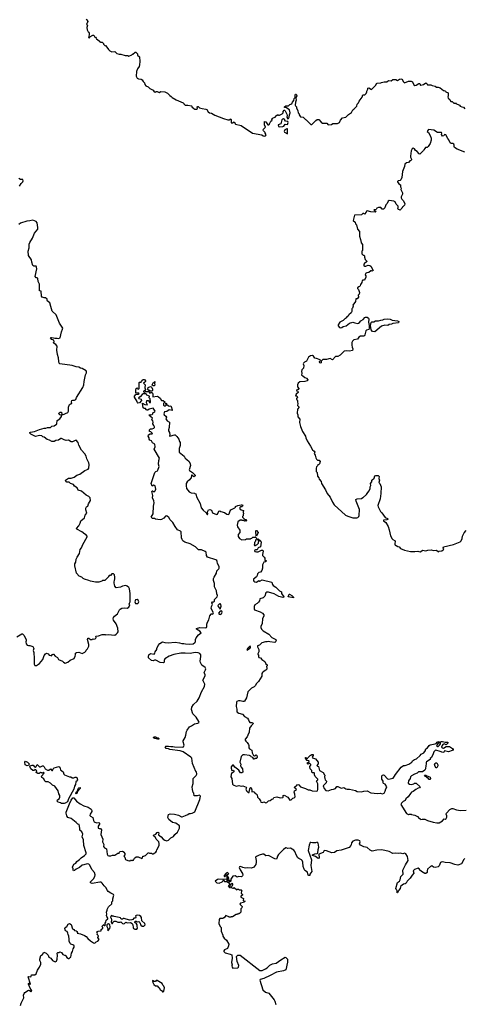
# Model space of a CAD drawing. Extents: x 2494159 to 2685562, y 773219 to 915170.
# Tile 139 of 201: x 2597548 to 2605632, y 853276 to 871199. Entities that reach past the tile are written whole.
import ezdxf

# ---------------------------------------------------------------- set-up
doc = ezdxf.new("R2010")
doc.units = 0

msp = doc.modelspace()

# ---------------------------------------------------------------- linework, layer by layer
at = {"layer": '0CON10XD'}
for points in [[(2598755, 871210), (2598768, 871198), (2598788, 871165), (2598768, 871122), (2598760, 871115), (2598778, 871098), (2598770, 871055), (2598773, 871015), (2598792, 870975), (2598805, 870970), (2598812, 870952), (2598812, 870925), (2598798, 870875), (2598815, 870868), (2598822, 870888), (2598875, 870920), (2598895, 870920), (2598912, 870882), (2598925, 870880), (2598940, 870865), (2598942, 870852), (2598990, 870815), (2598995, 870800), (2599005, 870800), (2599015, 870790), (2599045, 870790), (2599070, 870765), (2599070, 870755), (2599095, 870730), (2599108, 870728), (2599135, 870700), (2599162, 870655), (2599184, 870634), (2599225, 870612), (2599275, 870620), (2599286, 870616), (2599316, 870586), (2599355, 870570), (2599387, 870573), (2599465, 870548), (2599515, 870544), (2599535, 870537), (2599588, 870562), (2599595, 870570), (2599605, 870570), (2599645, 870610), (2599658, 870608), (2599688, 870578), (2599690, 870555), (2599725, 870520), (2599732, 870435), (2599728, 870375), (2599718, 870345), (2599693, 870307), (2599673, 870257), (2599665, 870170), (2599683, 870133), (2599711, 870121), (2599755, 870117), (2599773, 870103), (2599792, 870072), (2599815, 870050), (2599825, 870020), (2599842, 869995), (2599882, 869975), (2599915, 869947), (2599974, 869914), (2599995, 869888), (2600015, 869882), (2600025, 869890), (2600045, 869890), (2600085, 869872), (2600115, 869890), (2600185, 869888), (2600235, 869862), (2600275, 869818), (2600303, 869803), (2600320, 869785), (2600395, 869742), (2600520, 869685), (2600530, 869675), (2600530, 869665), (2600555, 869642), (2600605, 869642), (2600672, 869632), (2600680, 869625), (2600680, 869615), (2600715, 869580), (2600735, 869572), (2600765, 869570), (2600780, 869585), (2600778, 869612), (2600785, 869617), (2600796, 869616), (2600817, 869597)], [(2600817, 869597), (2600865, 869582), (2600935, 869572), (2600948, 869565), (2600974, 869524), (2601000, 869505), (2601035, 869498), (2601095, 869462), (2601253, 869403), (2601335, 869378), (2601355, 869378), (2601385, 869392), (2601396, 869376), (2601391, 869345), (2601395, 869320), (2601415, 869323), (2601445, 869340), (2601475, 869300), (2601575, 869270), (2601780, 869135), (2601952, 869102), (2601975, 869083), (2601995, 869077), (2602016, 869084), (2602028, 869105), (2602010, 869135), (2602010, 869145), (2601980, 869175), (2601978, 869185), (2601982, 869205), (2602017, 869245), (2601997, 869287), (2602002, 869348), (2602025, 869340), (2602062, 869285), (2602077, 869283), (2602090, 869295), (2602090, 869305), (2602115, 869350), (2602138, 869372), (2602130, 869385), (2602142, 869398), (2602155, 869410), (2602195, 869422), (2602225, 869460), (2602235, 869460), (2602245, 869470), (2602255, 869460), (2602275, 869460), (2602282, 869468), (2602320, 869485), (2602338, 869502), (2602340, 869525), (2602355, 869550), (2602365, 869550), (2602375, 869540), (2602405, 869480), (2602410, 869455), (2602407, 869425), (2602424, 869394), (2602435, 869400), (2602445, 869422), (2602452, 869468), (2602465, 869505), (2602457, 869555), (2602385, 869598), (2602363, 869603), (2602362, 869615), (2602385, 869628), (2602435, 869630), (2602463, 869657), (2602498, 869665), (2602510, 869700), (2602534, 869725), (2602537, 869763), (2602560, 869785), (2602559, 869825), (2602565, 869841), (2602575, 869846), (2602584, 869834), (2602587, 869813), (2602571, 869769), (2602574, 869735), (2602563, 869695), (2602560, 869645), (2602563, 869633), (2602580, 869615), (2602580, 869595), (2602607, 869537), (2602610, 869505), (2602630, 869485), (2602630, 869465), (2602655, 869430), (2602700, 869425), (2602745, 869380), (2602758, 869378), (2602845, 869290), (2602858, 869292), (2602930, 869365), (2602955, 869380), (2602985, 869380), (2603031, 869331), (2603055, 869317), (2603135, 869317), (2603156, 869286), (2603215, 869291), (2603245, 869310), (2603325, 869310), (2603365, 869330), (2603382, 869368), (2603415, 869410), (2603476, 869424), (2603526, 869474), (2603579, 869511), (2603608, 869555), (2603625, 869568), (2603676, 869624), (2603686, 869664), (2603710, 869685), (2603720, 869715), (2603774, 869786), (2603785, 869830), (2603825, 869832), (2603847, 869855), (2603862, 869885), (2603861, 869899), (2603878, 869935), (2603880, 869955), (2603895, 869958), (2603945, 869928), (2604026, 870004), (2604038, 870035), (2604050, 870045), (2604112, 870048), (2604125, 870058), (2604175, 870070), (2604223, 870067), (2604255, 870092), (2604305, 870088), (2604335, 870108), (2604365, 870112), (2604385, 870110), (2604415, 870092), (2604453, 870117), (2604495, 870120), (2604525, 870070), (2604545, 870052), (2604615, 870082), (2604665, 870082), (2604688, 870065), (2604712, 870015), (2604732, 870002), (2604755, 870008), (2604805, 870036), (2604825, 870040), (2604835, 870000), (2604842, 870008), (2604891, 870019), (2604935, 870047), (2604950, 870035), (2604963, 870013), (2605025, 870012), (2605048, 869998), (2605105, 869988), (2605125, 869970), (2605155, 869972), (2605195, 869958), (2605255, 869908), (2605265, 869902), (2605285, 869908), (2605297, 869887), (2605338, 869868), (2605340, 869805), (2605332, 869795), (2605342, 869772), (2605368, 869748), (2605380, 869715), (2605385, 869710), (2605415, 869710), (2605445, 869680), (2605465, 869680), (2605475, 869690), (2605480, 869675), (2605545, 869640), (2605560, 869625), (2605585, 869612), (2605617, 869607), (2605645, 869578)], [(2602265, 869248), (2602335, 869253), (2602349, 869261), (2602375, 869297), (2602419, 869291), (2602429, 869325), (2602425, 869347), (2602384, 869354), (2602365, 869382), (2602345, 869392), (2602325, 869390), (2602314, 869376), (2602297, 869303), (2602250, 869285), (2602252, 869255), (2602265, 869248)], [(2602415, 869120), (2602420, 869190), (2602415, 869212), (2602405, 869213), (2602368, 869192), (2602357, 869165), (2602365, 869150), (2602415, 869120)], [(2605645, 868789), (2605505, 868840), (2605455, 868871), (2605448, 868885), (2605449, 868915), (2605442, 868935), (2605425, 868946), (2605395, 868946), (2605375, 868959), (2605351, 869011), (2605331, 869035), (2605295, 869104), (2605275, 869111), (2605258, 869082), (2605235, 869078), (2605218, 869108), (2605226, 869135), (2605220, 869145), (2605145, 869148), (2605077, 869187), (2604983, 869197), (2604962, 869178), (2604960, 869165), (2604980, 869145), (2605012, 869092), (2605028, 869045), (2605032, 869005), (2605010, 868945), (2604975, 868890), (2604955, 868872), (2604925, 868870), (2604918, 868852), (2604895, 868830), (2604890, 868815), (2604827, 868753), (2604810, 868755), (2604775, 868800), (2604745, 868820), (2604725, 868850), (2604705, 868858), (2604685, 868850), (2604667, 868813), (2604653, 868715), (2604652, 868695), (2604672, 868662), (2604670, 868645), (2604655, 868630), (2604645, 868630), (2604618, 868602), (2604580, 868595), (2604553, 868567), (2604548, 868525), (2604507, 868435), (2604498, 868325), (2604480, 868285), (2604465, 868270), (2604430, 868265), (2604420, 868255), (2604420, 868245), (2604445, 868210), (2604472, 868195), (2604473, 868155), (2604482, 868135), (2604478, 868105), (2604508, 868045), (2604507, 868023), (2604483, 867977), (2604484, 867954), (2604494, 867934), (2604525, 867902), (2604550, 867845), (2604546, 867824), (2604515, 867790), (2604500, 867785), (2604500, 867775), (2604482, 867758), (2604480, 867745), (2604468, 867732), (2604455, 867740), (2604432, 867742), (2604422, 867765), (2604430, 867775), (2604432, 867802), (2604395, 867840), (2604373, 867883), (2604350, 867895), (2604265, 867910), (2604246, 867894), (2604233, 867855), (2604203, 867827), (2604187, 867773), (2604165, 867750), (2604142, 867752), (2604115, 867778), (2604075, 867782), (2604041, 867769), (2604030, 867745), (2603990, 867735), (2604019, 867719), (2604022, 867705), (2604010, 867695), (2603935, 867701), (2603865, 867720), (2603854, 867716), (2603850, 867695), (2603815, 867660), (2603805, 867670), (2603785, 867670), (2603762, 867648), (2603635, 867640), (2603612, 867545), (2603650, 867515), (2603653, 867483), (2603670, 867465), (2603693, 867383), (2603728, 867345), (2603727, 867257), (2603743, 867197), (2603750, 867165), (2603760, 867155), (2603760, 867135), (2603780, 867105), (2603782, 867025), (2603780, 866995), (2603770, 866985), (2603770, 866935), (2603792, 866912), (2603805, 866910), (2603815, 866900), (2603818, 866875), (2603832, 866835), (2603860, 866805), (2603860, 866795), (2603812, 866755), (2603804, 866736), (2603805, 866720), (2603815, 866710), (2603845, 866710), (2603855, 866720), (2603885, 866728), (2603917, 866727), (2603935, 866710), (2603977, 866633), (2603955, 866623), (2603945, 866630), (2603933, 866627), (2603894, 866596), (2603858, 866592), (2603835, 866580), (2603833, 866557), (2603842, 866535), (2603842, 866515), (2603818, 866455), (2603785, 866458), (2603775, 866450), (2603772, 866415), (2603745, 866380), (2603737, 866353), (2603725, 866340), (2603712, 866338), (2603693, 866317), (2603693, 866303), (2603710, 866285), (2603727, 866235), (2603718, 866202), (2603700, 866185), (2603700, 866175), (2603710, 866165), (2603708, 866145), (2603685, 866120), (2603660, 866115), (2603652, 866068), (2603608, 866002), (2603610, 865985), (2603600, 865945), (2603590, 865935), (2603588, 865885), (2603578, 865865), (2603531, 865829), (2603518, 865805), (2603490, 865785), (2603488, 865772), (2603475, 865760), (2603460, 865755), (2603430, 865725), (2603370, 865690), (2603337, 865645), (2603339, 865629), (2603362, 865595), (2603383, 865587), (2603405, 865594), (2603428, 865612), (2603482, 865625), (2603546, 865674), (2603605, 865692), (2603645, 865678)], [(2597545, 868170), (2597575, 868220), (2597605, 868250), (2597610, 868265), (2597605, 868288), (2597565, 868292), (2597535, 868310)], [(2597495, 859968), (2597587, 860017), (2597597, 860017), (2597625, 859998), (2597668, 859915), (2597667, 859893), (2597658, 859875), (2597667, 859835), (2597685, 859813), (2597705, 859807), (2597735, 859808), (2597787, 859787), (2597802, 859755), (2597793, 859715), (2597803, 859683), (2597803, 859635), (2597810, 859615), (2597814, 859465), (2597825, 859442), (2597855, 859442), (2597905, 859477), (2597970, 859555), (2597993, 859625), (2598015, 859658), (2598035, 859668), (2598065, 859658), (2598085, 859630), (2598117, 859627), (2598125, 859620), (2598140, 859635), (2598140, 859645), (2598155, 859652), (2598165, 859648), (2598192, 859612), (2598235, 859592), (2598255, 859553), (2598325, 859522), (2598342, 859502), (2598375, 859484), (2598425, 859504), (2598465, 859540), (2598538, 859572), (2598557, 859615), (2598563, 859635), (2598562, 859665), (2598578, 859682), (2598626, 859686), (2598685, 859663), (2598732, 859685), (2598748, 859702), (2598758, 859725), (2598778, 859745), (2598808, 859795), (2598807, 859825), (2598782, 859915), (2598785, 859938), (2598805, 859942), (2598835, 859918), (2598862, 859918), (2598875, 859928), (2598895, 859920), (2598921, 859929), (2598931, 859939), (2598938, 859955), (2598935, 859980), (2598982, 859982), (2599045, 860008), (2599105, 860008), (2599115, 860002), (2599155, 860008), (2599275, 859998), (2599305, 860012), (2599328, 860035), (2599337, 860055), (2599330, 860125), (2599301, 860201), (2599255, 860270), (2599248, 860295), (2599252, 860315), (2599271, 860339), (2599328, 860385), (2599362, 860455), (2599375, 860468), (2599405, 860487), (2599445, 860493), (2599505, 860490), (2599535, 860507), (2599551, 860545), (2599541, 860565), (2599559, 860601), (2599555, 860755), (2599545, 860840), (2599535, 860862), (2599505, 860890), (2599475, 860898), (2599415, 860888), (2599382, 860872), (2599305, 860860), (2599280, 860885), (2599280, 860895), (2599270, 860905), (2599268, 860955), (2599270, 861005), (2599278, 861015), (2599278, 861065), (2599270, 861075), (2599270, 861095), (2599255, 861110), (2599225, 861110), (2599198, 861082), (2599175, 861080), (2599160, 861065), (2599160, 861055), (2599095, 860990), (2599055, 860990), (2599042, 860978), (2598985, 860962), (2598925, 860962), (2598835, 860978), (2598805, 860992), (2598725, 861012), (2598704, 861024), (2598675, 861052), (2598632, 861072), (2598582, 861125), (2598553, 861255), (2598553, 861295), (2598568, 861325), (2598574, 861376), (2598590, 861415), (2598637, 861485), (2598650, 861555), (2598673, 861585), (2598696, 861644), (2598772, 861785), (2598772, 861795), (2598748, 861825), (2598732, 861832), (2598678, 861878), (2598588, 861925), (2598580, 861935), (2598622, 861985), (2598650, 862035), (2598658, 862075), (2598726, 862134), (2598740, 862180), (2598767, 862215), (2598749, 862275), (2598750, 862310), (2598765, 862332), (2598788, 862345), (2598800, 862385), (2598838, 862445), (2598830, 862495), (2598805, 862517), (2598754, 862544), (2598672, 862615), (2598614, 862634), (2598595, 862678), (2598547, 862707), (2598525, 862736), (2598472, 862755), (2598445, 862783), (2598405, 862782), (2598395, 862788), (2598380, 862815), (2598435, 862853), (2598485, 862856), (2598538, 862872), (2598584, 862906), (2598644, 862926), (2598735, 862993), (2598793, 863017), (2598803, 863037), (2598810, 863105), (2598805, 863130), (2598767, 863205), (2598754, 863255), (2598734, 863295), (2598673, 863365), (2598622, 863455), (2598610, 863505), (2598575, 863543), (2598555, 863540), (2598507, 863513), (2598485, 863512), (2598435, 863548), (2598395, 863542), (2598355, 863550), (2598305, 863578), (2598295, 863578), (2598253, 863543), (2598204, 863536), (2598175, 863520), (2598135, 863522), (2598090, 863545), (2598046, 863556), (2597995, 863598), (2597970, 863605), (2597950, 863625), (2597909, 863631), (2597835, 863612), (2597753, 863653), (2597730, 863675), (2597730, 863685), (2597747, 863693), (2597815, 863700), (2597905, 863741), (2597994, 863766), (2598025, 863762), (2598055, 863773), (2598105, 863777), (2598135, 863802), (2598172, 863808), (2598215, 863838), (2598222, 863845), (2598230, 863905), (2598276, 863934), (2598307, 863975), (2598308, 863998), (2598275, 864009), (2598262, 864022), (2598265, 864042), (2598285, 864053), (2598305, 864052), (2598313, 864013), (2598325, 864008), (2598423, 864047), (2598438, 864075), (2598438, 864145), (2598452, 864195), (2598473, 864207), (2598498, 864212), (2598487, 864245), (2598495, 864270), (2598516, 864276), (2598546, 864274), (2598566, 864284), (2598579, 864321), (2598696, 864504), (2598713, 864555), (2598720, 864610), (2598746, 864735), (2598765, 864770), (2598765, 864790), (2598756, 864806), (2598681, 864851), (2598655, 864857), (2598625, 864873), (2598575, 864880), (2598505, 864903), (2598277, 864937), (2598266, 864946), (2598259, 864975), (2598256, 865046), (2598238, 865105), (2598222, 865185), (2598228, 865255), (2598208, 865285), (2598173, 865303), (2598163, 865315), (2598163, 865325), (2598173, 865337), (2598166, 865365), (2598130, 865380), (2598109, 865405), (2598112, 865415), (2598124, 865416), (2598165, 865410), (2598185, 865402), (2598232, 865402), (2598256, 865394), (2598282, 865405), (2598308, 865515), (2598329, 865565), (2598330, 865585), (2598270, 865675), (2598211, 865825), (2598140, 865895), (2598115, 865978), (2598093, 866043), (2598045, 866080), (2598042, 866088), (2598050, 866095), (2598045, 866110), (2598017, 866137), (2597993, 866133), (2597955, 866150), (2597942, 866165), (2597937, 866257), (2597910, 866265), (2597908, 866385), (2597883, 866433), (2597880, 866485), (2597865, 866498), (2597845, 866500), (2597832, 866522), (2597860, 866665), (2597856, 866695), (2597845, 866710), (2597805, 866711), (2597786, 866725), (2597768, 866785), (2597764, 866825), (2597706, 866905), (2597700, 866985), (2597719, 867045), (2597720, 867115), (2597731, 867145), (2597779, 867221), (2597819, 867315), (2597876, 867384), (2597880, 867415), (2597865, 867500), (2597846, 867526), (2597785, 867550), (2597735, 867536), (2597675, 867531), (2597565, 867498), (2597535, 867471)], [(2603645, 865678), (2603695, 865671), (2603710, 865675), (2603726, 865685), (2603753, 865717), (2603795, 865742), (2603822, 865778), (2603836, 865784), (2603865, 865781), (2603889, 865765), (2603899, 865745), (2603890, 865695), (2603903, 865635), (2603905, 865585), (2603895, 865562), (2603855, 865550), (2603844, 865536), (2603825, 865462), (2603815, 865447), (2603801, 865439), (2603744, 865436), (2603712, 865418), (2603692, 865385), (2603625, 865370), (2603601, 865349), (2603590, 865325), (2603586, 865275), (2603594, 865235), (2603608, 865205), (2603600, 865180), (2603547, 865163), (2603495, 865170), (2603448, 865165), (2603375, 865093), (2603332, 865068), (2603293, 865067), (2603235, 865010), (2603195, 865032), (2603126, 865016), (2603060, 865015), (2603030, 864985), (2603032, 864955), (2603015, 864947), (2603003, 864953), (2602997, 864965), (2603002, 864978), (2603020, 864995), (2603010, 865005), (2602945, 865034), (2602915, 865040), (2602892, 865072), (2602870, 865085), (2602835, 865080), (2602798, 865055), (2602777, 865005), (2602762, 864985), (2602724, 864966), (2602711, 864949), (2602703, 864935), (2602712, 864905), (2602707, 864853), (2602680, 864825), (2602670, 864795), (2602678, 864765), (2602675, 864730), (2602699, 864719), (2602732, 864685), (2602765, 864673), (2602787, 864645), (2602788, 864635), (2602776, 864624), (2602735, 864612), (2602644, 864606), (2602612, 864585), (2602602, 864555), (2602602, 864515), (2602622, 864485), (2602620, 864465), (2602605, 864460), (2602595, 864468), (2602585, 864460), (2602580, 864445), (2602608, 864438), (2602610, 864415), (2602575, 864380), (2602562, 864355), (2602565, 864350), (2602585, 864350), (2602597, 864325), (2602580, 864305), (2602580, 864295), (2602585, 864280), (2602600, 864265), (2602598, 864235), (2602608, 864215), (2602602, 864175), (2602627, 864145), (2602601, 864109), (2602593, 864035), (2602603, 864005), (2602605, 863970), (2602640, 863925), (2602637, 863865), (2602652, 863795), (2602692, 863705), (2602745, 863620), (2602750, 863585), (2602774, 863534), (2602838, 863438), (2602872, 863372), (2602905, 863342), (2602912, 863325), (2602903, 863303), (2602922, 863275), (2602932, 863225), (2602945, 863200), (2602965, 863180), (2602995, 863180), (2603010, 863155), (2603000, 863115), (2602985, 863100), (2602970, 863095), (2602965, 863080), (2602945, 863060), (2602937, 863033), (2602940, 862975), (2602957, 862955), (2602965, 862890), (2602985, 862860), (2602992, 862835), (2603031, 862791), (2603038, 862755), (2603108, 862638), (2603138, 862575), (2603195, 862510), (2603236, 862416), (2603265, 862368), (2603475, 862182), (2603515, 862160), (2603605, 862133), (2603676, 862134), (2603695, 862140), (2603715, 862158), (2603723, 862175), (2603727, 862285), (2603668, 862435), (2603663, 862467), (2603685, 862480), (2603762, 862482), (2603785, 862500), (2603795, 862500), (2603852, 862555), (2603877, 862593), (2603905, 862620), (2603920, 862665), (2603920, 862695), (2603932, 862718), (2603930, 862755), (2603952, 862785), (2603952, 862815), (2603992, 862855), (2604007, 862893), (2604025, 862900), (2604065, 862900), (2604075, 862898), (2604082, 862885), (2604080, 862845), (2604092, 862815), (2604080, 862775), (2604098, 862755), (2604123, 862695), (2604117, 862575), (2604103, 862475), (2604063, 862355), (2604064, 862334), (2604110, 862245), (2604135, 862220), (2604192, 862135), (2604235, 862120), (2604248, 862105), (2604225, 862092), (2604165, 862087), (2604163, 862075), (2604206, 862046), (2604247, 861975), (2604269, 861915), (2604290, 861805), (2604319, 861749), (2604334, 861734), (2604378, 861715), (2604369, 861655), (2604375, 861636), (2604395, 861630), (2604425, 861609), (2604448, 861605), (2604470, 861575), (2604544, 861544), (2604655, 861520), (2604734, 861516), (2604785, 861524), (2604805, 861518), (2604835, 861513), (2604875, 861543), (2604935, 861529), (2604967, 861543), (2605035, 861550), (2605066, 861536), (2605125, 861542), (2605165, 861510), (2605178, 861522), (2605225, 861528), (2605256, 861554), (2605258, 861565), (2605247, 861585), (2605254, 861606), (2605435, 861646), (2605555, 861696), (2605576, 861714), (2605596, 861754), (2605600, 861795), (2605632, 861858), (2605665, 861898)], [(2604005, 865520), (2603965, 865522), (2603938, 865555), (2603927, 865635), (2603938, 865685), (2603951, 865699), (2603988, 865702), (2604015, 865715), (2604075, 865717), (2604115, 865732), (2604153, 865737), (2604175, 865749), (2604235, 865753), (2604285, 865749), (2604318, 865728), (2604415, 865720), (2604440, 865705), (2604437, 865683), (2604335, 865671), (2604306, 865654), (2604265, 865649), (2604242, 865635), (2604185, 865640), (2604128, 865622), (2604005, 865520)], [(2600920, 859255), (2600920, 859275), (2600902, 859318), (2600928, 859365), (2600930, 859385), (2600918, 859405), (2600861, 859451), (2600836, 859495), (2600830, 859525), (2600844, 859605), (2600843, 859635), (2600825, 859660), (2600795, 859674), (2600740, 859680), (2600645, 859661), (2600555, 859669), (2600475, 859666), (2600349, 859641), (2600266, 859614), (2600187, 859563), (2600174, 859536), (2600172, 859505), (2600168, 859495), (2600155, 859490), (2600105, 859500), (2600025, 859540), (2600001, 859539), (2599975, 859528), (2599942, 859532), (2599888, 859585), (2599888, 859615), (2599898, 859635), (2599925, 859662), (2599995, 859652), (2600007, 859665), (2600013, 859695), (2600042, 859735), (2600043, 859755), (2600063, 859805), (2600094, 859846), (2600145, 859874), (2600185, 859864), (2600245, 859854), (2600375, 859866), (2600455, 859858), (2600495, 859846), (2600535, 859846), (2600565, 859836), (2600635, 859832), (2600705, 859839), (2600735, 859860), (2600742, 859875), (2600743, 859917), (2600756, 859944), (2600800, 860000), (2600850, 860035), (2600825, 860071), (2600762, 860102), (2600760, 860115), (2600826, 860136), (2600925, 860130), (2600945, 860138), (2600953, 860155), (2600951, 860195), (2600961, 860235), (2600988, 860275), (2601003, 860345), (2601030, 860375), (2601035, 860390), (2601045, 860380), (2601065, 860392), (2601072, 860405), (2601032, 860482), (2601034, 860515), (2601052, 860555), (2601042, 860585), (2601055, 860600), (2601077, 860603), (2601088, 860612), (2601090, 860645), (2601137, 860695), (2601143, 860715), (2601133, 860745), (2601127, 860805), (2601093, 860873), (2601091, 860935), (2601072, 860992), (2601073, 861025), (2601087, 861053), (2601128, 861125), (2601132, 861165), (2601169, 861201), (2601174, 861215), (2601174, 861245), (2601145, 861298), (2601141, 861335), (2601133, 861353), (2601115, 861364), (2600965, 861414), (2600944, 861445), (2600936, 861505), (2600920, 861520), (2600855, 861551), (2600800, 861550), (2600745, 861606), (2600645, 861656), (2600550, 861690), (2600515, 861714), (2600500, 861735), (2600491, 861765), (2600483, 861875), (2600469, 861889), (2600419, 861915), (2600374, 861974), (2600333, 862045), (2600285, 862093), (2600259, 862139), (2600232, 862162), (2600215, 862168), (2600199, 862161), (2600166, 862125), (2600125, 862099), (2600105, 862095), (2600062, 862102), (2600015, 862110), (2600002, 862122), (2599965, 862122), (2599938, 862145), (2599972, 862205), (2599978, 862345), (2599993, 862405), (2599989, 862439), (2599965, 862495), (2599966, 862536), (2599951, 862609), (2599955, 862622), (2599965, 862624), (2599978, 862608), (2599995, 862606), (2600013, 862625), (2600021, 862655), (2600012, 862715), (2599985, 862727), (2599955, 862708), (2599936, 862755), (2600006, 862955), (2600025, 862976), (2600052, 862988), (2600062, 862998), (2600082, 863065), (2600074, 863106), (2600080, 863175), (2600093, 863215), (2599995, 863382), (2600012, 863425), (2600005, 863470), (2599960, 863495), (2599944, 863534), (2599915, 863547), (2599904, 863565), (2599905, 863590), (2599882, 863615), (2599888, 863642), (2599918, 863662), (2599955, 863660), (2599960, 863665), (2599930, 863695), (2599910, 863705), (2599910, 863735), (2599925, 863750), (2599955, 863750), (2599988, 863762), (2600000, 863775), (2600000, 863785), (2599990, 863815), (2599970, 863845), (2599973, 863875), (2599967, 863897), (2599951, 863921), (2599960, 863945), (2599900, 863995), (2599915, 864010), (2599935, 864007), (2599958, 864012), (2599967, 864023), (2599970, 864045), (2600008, 864062), (2600010, 864075), (2599975, 864127), (2599905, 864112), (2599875, 864092), (2599855, 864090), (2599850, 864105), (2599835, 864120), (2599813, 864123), (2599792, 864135), (2599782, 864218), (2599825, 864197), (2599870, 864190), (2599853, 864225), (2599862, 864268), (2599887, 864267), (2599898, 864258), (2599908, 864228), (2599925, 864232), (2599929, 864241), (2599920, 864295), (2599900, 864315), (2599910, 864345), (2599860, 864365), (2599845, 864390), (2599795, 864390), (2599773, 864377), (2599740, 864335), (2599710, 864315), (2599713, 864303), (2599759, 864289), (2599760, 864265), (2599725, 864222), (2599695, 864220), (2599690, 864225), (2599687, 864247), (2599637, 864325), (2599634, 864345), (2599662, 864378), (2599705, 864380), (2599720, 864395), (2599715, 864400), (2599662, 864402), (2599658, 864462), (2599668, 864485), (2599685, 864500), (2599698, 864488), (2599705, 864470), (2599718, 864485), (2599722, 864505), (2599718, 864535), (2599720, 864595), (2599725, 864600), (2599758, 864602), (2599760, 864615), (2599782, 864638), (2599793, 864647), (2599815, 864650), (2599837, 864627), (2599838, 864615), (2599825, 864598), (2599800, 864585), (2599830, 864555), (2599822, 864495), (2599833, 864465), (2599825, 864450), (2599800, 864435), (2599800, 864425), (2599815, 864420), (2599835, 864430), (2599885, 864432), (2599898, 864428), (2599915, 864402), (2599938, 864412), (2599955, 864410), (2599969, 864389), (2599970, 864335), (2600045, 864343), (2600074, 864334), (2600105, 864308), (2600125, 864270), (2600155, 864269), (2600187, 864245), (2600190, 864230), (2600164, 864216), (2600160, 864205), (2600163, 864185), (2600175, 864172), (2600195, 864172), (2600210, 864185), (2600205, 864218), (2600215, 864210), (2600218, 864198), (2600255, 864167), (2600265, 864162), (2600295, 864168), (2600305, 864160), (2600322, 864095), (2600320, 864085), (2600265, 864098), (2600222, 864068), (2600181, 864059), (2600171, 864025), (2600174, 864004), (2600205, 863982), (2600218, 863965), (2600207, 863935), (2600227, 863897), (2600272, 863875), (2600266, 863774), (2600251, 863735), (2600254, 863715), (2600270, 863685), (2600277, 863645), (2600270, 863625), (2600275, 863620), (2600305, 863623), (2600336, 863634), (2600365, 863643), (2600375, 863640), (2600405, 863613), (2600442, 863565), (2600452, 863522), (2600465, 863500), (2600468, 863445), (2600450, 863395), (2600446, 863325), (2600539, 863255), (2600558, 863215), (2600587, 863196), (2600628, 863155), (2600647, 863117), (2600651, 863085), (2600628, 863005), (2600635, 862993), (2600690, 862955), (2600738, 862905), (2600740, 862895), (2600715, 862880), (2600685, 862910), (2600670, 862905), (2600668, 862852), (2600655, 862848), (2600638, 862822), (2600592, 862785), (2600578, 862755), (2600573, 862715), (2600580, 862665), (2600630, 862605), (2600668, 862588), (2600725, 862580), (2600732, 862572), (2600748, 862568), (2600762, 862515), (2600830, 862395), (2600849, 862315), (2600885, 862271), (2600940, 862220), (2600955, 862190), (2600965, 862192), (2600970, 862205), (2600962, 862235), (2600967, 862255), (2600984, 862276), (2601005, 862281), (2601033, 862273), (2601055, 862224), (2601125, 862194), (2601145, 862201), (2601167, 862253), (2601185, 862260), (2601204, 862244), (2601275, 862230), (2601315, 862200), (2601345, 862192), (2601358, 862205), (2601375, 862260), (2601390, 862275), (2601460, 862315), (2601470, 862325), (2601470, 862335), (2601514, 862356), (2601577, 862367), (2601600, 862365), (2601608, 862355), (2601602, 862345), (2601587, 862333), (2601565, 862330), (2601552, 862318), (2601550, 862295), (2601578, 862278), (2601620, 862265), (2601620, 862255), (2601610, 862245), (2601610, 862225), (2601620, 862215), (2601620, 862205), (2601610, 862195), (2601610, 862165), (2601600, 862155), (2601600, 862145), (2601642, 862102), (2601668, 862098), (2601670, 862075), (2601665, 862070), (2601658, 862078), (2601645, 862080), (2601635, 862070), (2601625, 862080), (2601595, 862080), (2601585, 862090), (2601555, 862090), (2601513, 862057), (2601502, 861995), (2601508, 861968), (2601550, 861905), (2601550, 861865), (2601522, 861825), (2601523, 861793), (2601544, 861754), (2601585, 861732), (2601652, 861738), (2601675, 861748), (2601745, 861750), (2601752, 861758), (2601768, 861762), (2601785, 861780), (2601838, 861778), (2601858, 861758), (2601860, 861745), (2601842, 861728), (2601830, 861695), (2601820, 861685), (2601820, 861655), (2601810, 861645), (2601815, 861630), (2601835, 861630), (2601842, 861638), (2601858, 861642), (2601888, 861672), (2601890, 861695), (2601900, 861705), (2601880, 861735), (2601885, 861750), (2601930, 861705), (2601937, 861687), (2601928, 861605), (2601887, 861583), (2601865, 861550), (2601835, 861548), (2601825, 861540), (2601820, 861535), (2601825, 861520), (2601855, 861512), (2601885, 861512), (2601945, 861540), (2601970, 861540), (2601973, 861525), (2601962, 861465), (2601964, 861444), (2601994, 861414), (2602004, 861395), (2602003, 861363), (2602013, 861353), (2602030, 861355), (2602030, 861345), (2602025, 861330), (2601985, 861322), (2601964, 861275), (2601966, 861215), (2601953, 861175), (2601926, 861145), (2601894, 861136), (2601872, 861115), (2601869, 861081), (2601855, 861058), (2601800, 861015), (2601797, 860995), (2601805, 860976), (2601825, 860965), (2601855, 860963), (2601895, 860988), (2601915, 860981), (2601959, 861001), (2602135, 860958), (2602147, 860915), (2602158, 860898), (2602205, 860870), (2602275, 860803), (2602306, 860786), (2602306, 860755), (2602350, 860695), (2602346, 860684), (2602335, 860682), (2602258, 860698), (2602175, 860746), (2602075, 860778)], [(2599972, 864532), (2599957, 864545), (2599957, 864555), (2599975, 864590), (2599988, 864592), (2600005, 864610), (2600007, 864595), (2600000, 864585), (2600004, 864546), (2599995, 864532), (2599972, 864532)], [(2599955, 864440), (2599925, 864440), (2599915, 864450), (2599895, 864450), (2599880, 864475), (2599887, 864503), (2599925, 864520), (2599938, 864518), (2599950, 864505), (2599962, 864472), (2599962, 864448), (2599955, 864440)], [(2601855, 861800), (2601840, 861815), (2601848, 861822), (2601847, 861837), (2601840, 861845), (2601840, 861895), (2601845, 861900), (2601855, 861900), (2601882, 861865), (2601875, 861832), (2601855, 861800)], [(2599695, 860570), (2599705, 860580), (2599712, 860605), (2599705, 860630), (2599683, 860643), (2599655, 860640), (2599644, 860605), (2599655, 860570), (2599695, 860570)], [(2602075, 860778), (2602044, 860776), (2602026, 860765), (2602004, 860705), (2601975, 860675), (2601917, 860655), (2601907, 860623), (2601892, 860598), (2601867, 860573), (2601823, 860545), (2601810, 860515), (2601810, 860475), (2601817, 860457), (2601921, 860421), (2601965, 860393), (2601986, 860365), (2601988, 860345), (2601963, 860295), (2601960, 860210), (2601931, 860155), (2601931, 860135), (2601945, 860106), (2601974, 860075), (2602080, 860015), (2602135, 859956), (2602208, 859915), (2602212, 859905), (2602202, 859875), (2602187, 859863), (2602095, 859872), (2602075, 859882), (2602046, 859874), (2602015, 859872), (2601953, 859857), (2601910, 859815), (2601875, 859800), (2601870, 859785), (2601897, 859733), (2601898, 859695), (2601880, 859655), (2601880, 859645), (2601892, 859635), (2601888, 859605), (2601895, 859592), (2601925, 859582), (2601948, 859555), (2602005, 859518), (2602022, 859475), (2602046, 859456), (2602047, 859435), (2602038, 859425), (2602043, 859395), (2602040, 859375), (2602025, 859360), (2601975, 859331), (2601963, 859317), (2601952, 859295), (2601948, 859252), (2601888, 859152), (2601852, 859115), (2601832, 859075), (2601814, 859056), (2601765, 859033), (2601697, 858965), (2601674, 858856), (2601636, 858794), (2601625, 858787), (2601605, 858786), (2601558, 858798), (2601525, 858798), (2601495, 858786), (2601489, 858775), (2601486, 858695), (2601498, 858648), (2601494, 858615), (2601501, 858595), (2601535, 858573), (2601597, 858557), (2601634, 858515), (2601691, 858485), (2601711, 858455), (2601720, 858425), (2601735, 858408), (2601770, 858405), (2601792, 858395), (2601787, 858375), (2601754, 858346), (2601729, 858305), (2601718, 858232), (2601699, 858175), (2601687, 858145), (2601650, 858105), (2601646, 858085), (2601657, 858065), (2601683, 858043), (2601710, 858005), (2601717, 857985), (2601717, 857947), (2601727, 857927), (2601768, 857905), (2601774, 857854), (2601800, 857805), (2601815, 857800), (2601845, 857817), (2601862, 857805), (2601868, 857775), (2601862, 857758), (2601855, 857750), (2601825, 857750), (2601815, 857740), (2601805, 857740), (2601785, 857770), (2601755, 857780), (2601750, 857795), (2601725, 857808), (2601635, 857820), (2601605, 857817), (2601576, 857785), (2601553, 857685), (2601567, 857645), (2601562, 857615), (2601574, 857594), (2601602, 857565), (2601605, 857500), (2601585, 857488), (2601565, 857490), (2601550, 857505), (2601535, 857538), (2601461, 857591), (2601435, 857630), (2601415, 857630), (2601395, 857600), (2601394, 857575), (2601404, 857534), (2601435, 857538), (2601442, 857525), (2601442, 857508), (2601402, 857475), (2601393, 857457), (2601388, 857415), (2601407, 857387), (2601419, 857285), (2601432, 857272), (2601485, 857248), (2601535, 857258), (2601574, 857244), (2601606, 857256), (2601665, 857230), (2601670, 857215), (2601660, 857195), (2601675, 857160), (2601703, 857133), (2601718, 857132), (2601728, 857175), (2601740, 857215), (2601745, 857220), (2601756, 857216), (2601772, 857182), (2601772, 857142), (2601805, 857150), (2601810, 857135), (2601830, 857115), (2601845, 857110), (2601868, 857088), (2601872, 857045), (2601902, 857015), (2601925, 856980), (2601930, 856955), (2601962, 856948), (2601985, 856962), (2602025, 856943), (2602041, 856949), (2602072, 856978), (2602104, 856986), (2602132, 857008), (2602155, 857018), (2602172, 857038), (2602225, 857054), (2602285, 857033), (2602335, 857040), (2602340, 857045), (2602340, 857075), (2602355, 857082), (2602422, 857045), (2602463, 856993), (2602485, 856998), (2602515, 857030), (2602537, 857033), (2602555, 857050), (2602552, 857102), (2602538, 857135), (2602542, 857165), (2602582, 857185), (2602575, 857200), (2602562, 857202), (2602540, 857225), (2602555, 857240), (2602579, 857251), (2602595, 857273), (2602605, 857278), (2602625, 857271), (2602655, 857237), (2602745, 857207), (2602795, 857178), (2602825, 857183), (2602865, 857162), (2602946, 857154), (2602962, 857165), (2602972, 857185), (2602971, 857291), (2602948, 857335), (2602951, 857349), (2602970, 857365), (2602968, 857375), (2602923, 857423), (2602910, 857455), (2602910, 857485), (2602905, 857490), (2602875, 857490), (2602863, 857503), (2602862, 857535), (2602827, 857565), (2602826, 857604), (2602842, 857628), (2602842, 857642), (2602825, 857660), (2602805, 857660), (2602795, 857650), (2602780, 857655), (2602782, 857678), (2602808, 857682), (2602810, 857705), (2602805, 857710), (2602772, 857712), (2602760, 857725), (2602758, 857738), (2602743, 857753), (2602745, 857770), (2602758, 857768), (2602762, 857752), (2602775, 857740), (2602790, 857765), (2602835, 857810), (2602845, 857810), (2602858, 857822), (2602882, 857822), (2602887, 857805), (2602868, 857775), (2602870, 857765), (2602926, 857746), (2602977, 857685), (2602974, 857656), (2602952, 857625), (2602965, 857610), (2602980, 857605), (2603002, 857535), (2603065, 857496), (2603092, 857455), (2603098, 857445), (2603090, 857415), (2603094, 857384), (2603105, 857360), (2603127, 857337), (2603118, 857305), (2603068, 857255), (2603085, 857202), (2603115, 857170), (2603155, 857160), (2603215, 857184), (2603255, 857190), (2603288, 857205), (2603315, 857238), (2603335, 857241), (2603395, 857210), (2603445, 857221), (2603478, 857198), (2603505, 857191), (2603545, 857192), (2603655, 857166), (2603682, 857152), (2603765, 857146), (2603805, 857158), (2603865, 857159), (2603936, 857124), (2603995, 857120), (2604055, 857113), (2604105, 857118), (2604145, 857107), (2604175, 857120), (2604194, 857155), (2604204, 857196), (2604220, 857215), (2604222, 857235), (2604196, 857286), (2604166, 857296), (2604160, 857305), (2604156, 857335), (2604134, 857375), (2604131, 857429), (2604142, 857448), (2604165, 857452), (2604175, 857448), (2604235, 857383), (2604255, 857373), (2604338, 857392), (2604365, 857428), (2604380, 857460), (2604485, 857591), (2604526, 857624), (2604555, 857626), (2604623, 857647), (2604677, 857685), (2604692, 857708), (2604725, 857731), (2604765, 857747), (2604830, 857805), (2604850, 857830), (2604898, 857852), (2604926, 857894), (2604927, 857915), (2604934, 857925), (2604964, 857946), (2604995, 857987), (2605015, 858000), (2605102, 858018), (2605128, 858032), (2605141, 858049), (2605165, 858062), (2605190, 858045), (2605150, 858020), (2605128, 857985), (2605132, 857975), (2605145, 857968), (2605155, 857971), (2605185, 857998), (2605197, 858015), (2605200, 858045), (2605211, 858059), (2605235, 858061), (2605285, 858050), (2605335, 858050), (2605340, 858035), (2605305, 858000), (2605265, 858017), (2605240, 858005), (2605228, 857985), (2605220, 857955), (2605235, 857942), (2605255, 857940), (2605305, 857970), (2605365, 857972), (2605419, 857935), (2605431, 857915), (2605430, 857905), (2605415, 857894), (2605345, 857874), (2605275, 857888), (2605260, 857865), (2605245, 857861), (2605191, 857881), (2605115, 857900), (2605105, 857898), (2605076, 857874), (2605068, 857835), (2605035, 857770), (2605015, 857750), (2605010, 857735), (2604945, 857690), (2604938, 857675), (2604940, 857645), (2604932, 857625), (2604926, 857564), (2604913, 857537), (2604872, 857508), (2604800, 857505), (2604775, 857483), (2604725, 857468), (2604670, 857435), (2604656, 857415), (2604647, 857385), (2604619, 857345), (2604613, 857303), (2604636, 857286), (2604665, 857279), (2604712, 857288), (2604728, 857302), (2604755, 857300), (2604830, 857235), (2604820, 857215), (2604792, 857208), (2604754, 857186), (2604705, 857147), (2604672, 857135), (2604652, 857115), (2604613, 857055), (2604571, 857019), (2604556, 856984), (2604520, 856965), (2604488, 856935), (2604480, 856915), (2604581, 856751), (2604615, 856730), (2604625, 856730), (2604635, 856740), (2604665, 856740), (2604675, 856730), (2604735, 856722), (2604780, 856695), (2604815, 856660), (2604825, 856660), (2604845, 856640), (2604865, 856648), (2604915, 856647), (2604965, 856622), (2605064, 856594), (2605135, 856578), (2605175, 856580), (2605234, 856616), (2605265, 856652), (2605285, 856648), (2605305, 856659), (2605318, 856685), (2605318, 856705), (2605306, 856735), (2605310, 856755), (2605371, 856825), (2605405, 856842), (2605425, 856842), (2605488, 856818), (2605565, 856802), (2605665, 856811)], [(2602525, 860673), (2602431, 860691), (2602427, 860695), (2602445, 860740), (2602455, 860742), (2602499, 860719), (2602527, 860687), (2602525, 860673)], [(2601195, 860470), (2601212, 860525), (2601208, 860555), (2601195, 860570), (2601185, 860560), (2601175, 860560), (2601152, 860535), (2601157, 860515), (2601195, 860470)], [(2601195, 860374), (2601218, 860385), (2601227, 860415), (2601225, 860430), (2601215, 860440), (2601195, 860430), (2601161, 860395), (2601175, 860376), (2601195, 860374)], [(2601685, 859720), (2601712, 859748), (2601730, 859755), (2601745, 859770), (2601746, 859786), (2601740, 859795), (2601725, 859792), (2601695, 859760), (2601680, 859735), (2601685, 859720)], [(2597560, 853255), (2597575, 853298), (2597625, 853395), (2597620, 853445), (2597627, 853473), (2597641, 853489), (2597705, 853531), (2597725, 853530), (2597755, 853512), (2597770, 853515), (2597765, 853534), (2597738, 853568), (2597708, 853645), (2597708, 853655), (2597715, 853660), (2597735, 853642), (2597746, 853644), (2597702, 853775), (2597715, 853782), (2597746, 853774), (2597758, 853785), (2597765, 853810), (2597825, 853812), (2597845, 853830), (2597872, 853898), (2597910, 853955), (2597933, 854005), (2597934, 854035), (2597916, 854075), (2597916, 854095), (2597933, 854167), (2597965, 854182), (2597987, 854223), (2598032, 854205), (2598068, 854168), (2598078, 854135), (2598115, 854118), (2598142, 854075), (2598195, 854052), (2598219, 854061), (2598232, 854095), (2598228, 854105), (2598237, 854165), (2598230, 854205), (2598243, 854217), (2598265, 854220), (2598275, 854230), (2598305, 854218), (2598335, 854183), (2598365, 854168), (2598375, 854170), (2598389, 854159), (2598405, 854130), (2598435, 854110), (2598448, 854112), (2598465, 854130), (2598480, 854135), (2598491, 854209), (2598508, 854235), (2598518, 854285), (2598538, 854315), (2598540, 854335), (2598535, 854350), (2598475, 854372), (2598463, 854383), (2598448, 854425), (2598450, 854465), (2598443, 854515), (2598428, 854545), (2598425, 854570), (2598409, 854599), (2598380, 854615), (2598370, 854655), (2598377, 854673), (2598408, 854692), (2598427, 854733), (2598455, 854750), (2598481, 854731), (2598511, 854651), (2598535, 854637), (2598545, 854622), (2598575, 854612), (2598589, 854599), (2598598, 854585), (2598594, 854574), (2598655, 854560), (2598726, 854526), (2598755, 854508), (2598784, 854474), (2598834, 854434), (2598890, 854395), (2598915, 854390), (2598940, 854415), (2598966, 854424), (2598990, 854455), (2598968, 854495), (2598980, 854525), (2598958, 854548), (2598960, 854565), (2598950, 854595), (2598975, 854607), (2599030, 854615), (2599030, 854635), (2599060, 854665), (2599060, 854675), (2599040, 854695), (2599075, 854730), (2599085, 854710), (2599095, 854710), (2599110, 854725), (2599100, 854735), (2599100, 854755), (2599117, 854773), (2599123, 854807), (2599150, 854835), (2599150, 854845), (2599130, 854875), (2599128, 854895), (2599132, 854915), (2599127, 854955), (2599139, 854991), (2599138, 855005), (2599165, 855048), (2599222, 855105), (2599225, 855140), (2599242, 855158), (2599243, 855195), (2599260, 855265), (2599255, 855278), (2599205, 855297), (2599159, 855329), (2599144, 855345), (2599114, 855405), (2599081, 855435), (2599050, 855480), (2599027, 855497), (2599005, 855502), (2598865, 855476), (2598838, 855488), (2598834, 855506), (2598887, 855563), (2598912, 855605), (2598919, 855635), (2598906, 855675), (2598859, 855729), (2598822, 855808), (2598805, 855826), (2598775, 855832), (2598712, 855818), (2598685, 855806), (2598633, 855767), (2598573, 855737), (2598545, 855714), (2598525, 855708), (2598520, 855715), (2598518, 855745), (2598507, 855775), (2598533, 855825), (2598566, 855844), (2598586, 855875), (2598635, 855910), (2598665, 855944), (2598725, 855984), (2598754, 856015), (2598759, 856035), (2598716, 856166), (2598708, 856268), (2598684, 856325), (2598697, 856375), (2598677, 856415), (2598640, 856445), (2598641, 856485), (2598627, 856547), (2598605, 856553), (2598575, 856585), (2598485, 856658), (2598424, 856674), (2598406, 856705), (2598392, 856755), (2598394, 856775), (2598452, 856928), (2598485, 856990), (2598514, 857035), (2598534, 857034), (2598583, 856975), (2598645, 856928), (2598715, 856888), (2598790, 856865), (2598845, 856830), (2598857, 856805), (2598858, 856785), (2598828, 856735), (2598825, 856712), (2598835, 856699), (2598876, 856676), (2598887, 856625), (2598905, 856600), (2598945, 856581), (2598984, 856584), (2598999, 856575), (2598999, 856555), (2598974, 856516), (2598972, 856495), (2598977, 856485), (2598992, 856475), (2599018, 856475), (2599034, 856455), (2599026, 856365), (2599059, 856285), (2599056, 856235), (2599079, 856185), (2599071, 856151), (2599092, 856125), (2599124, 856104), (2599138, 856008), (2599150, 855985), (2599168, 855978), (2599205, 855978), (2599238, 855992), (2599275, 855992), (2599333, 856027), (2599355, 856030), (2599360, 856045), (2599373, 856057), (2599416, 856066), (2599448, 856048), (2599450, 856035), (2599460, 856025), (2599460, 855995), (2599440, 855975), (2599460, 855955), (2599463, 855923), (2599472, 855912), (2599513, 855893), (2599545, 855890), (2599555, 855890), (2599565, 855900), (2599575, 855900), (2599585, 855890), (2599595, 855900), (2599615, 855902), (2599625, 855910), (2599634, 855936), (2599665, 855960), (2599705, 855958), (2599768, 855932), (2599780, 855945), (2599785, 855970), (2599805, 855970), (2599815, 855980), (2599838, 855982), (2599880, 856025), (2599883, 856037), (2599907, 856027), (2599945, 856028), (2599958, 856018), (2599975, 856018), (2600008, 856032), (2600025, 856047), (2600036, 856065), (2600040, 856090), (2600083, 856165), (2600086, 856205), (2600075, 856231), (2600027, 856285), (2600020, 856315), (2599988, 856335), (2599983, 856353), (2600024, 856376), (2600050, 856405), (2600065, 856408), (2600075, 856400), (2600072, 856362), (2600122, 856322), (2600155, 856280), (2600185, 856261), (2600225, 856252), (2600255, 856266), (2600295, 856306), (2600345, 856331), (2600370, 856370), (2600415, 856410), (2600454, 856485), (2600454, 856525), (2600388, 856575), (2600325, 856587), (2600260, 856640), (2600243, 856675), (2600255, 856730), (2600285, 856742), (2600363, 856737), (2600437, 856717), (2600491, 856691), (2600505, 856690), (2600565, 856712), (2600605, 856732), (2600628, 856752), (2600655, 856750), (2600685, 856758), (2600735, 856780), (2600826, 857005), (2600838, 857065), (2600825, 857080), (2600815, 857082), (2600775, 857068), (2600722, 857072), (2600717, 857117), (2600703, 857133), (2600690, 857185), (2600682, 857235), (2600700, 857295), (2600700, 857385), (2600758, 857442), (2600760, 857455), (2600770, 857465), (2600760, 857505), (2600750, 857515), (2600690, 857660), (2600677, 857755), (2600659, 857775), (2600523, 857873), (2600465, 857892), (2600275, 857914), (2600255, 857927), (2600214, 857934), (2600196, 857965), (2600204, 857976), (2600252, 857978), (2600295, 857967), (2600335, 857970), (2600365, 857964), (2600505, 857954), (2600525, 857963), (2600540, 857995), (2600519, 858055), (2600520, 858075), (2600555, 858132), (2600570, 858175), (2600580, 858245), (2600592, 858268), (2600635, 858330), (2600675, 858346), (2600725, 858381), (2600788, 858392), (2600809, 858405), (2600808, 858425), (2600755, 858502), (2600696, 858566), (2600674, 858645), (2600678, 858685), (2600706, 858735), (2600774, 858795), (2600795, 858825), (2600812, 858855), (2600851, 858965), (2600907, 859064), (2600913, 859105), (2600881, 859175), (2600920, 859255)], [(2600055, 858102), (2600005, 858116), (2599982, 858125), (2599978, 858135), (2599995, 858144), (2600015, 858142), (2600045, 858128), (2600068, 858125), (2600079, 858115), (2600075, 858104), (2600055, 858102)], [(2597685, 857620), (2597650, 857635), (2597643, 857685), (2597655, 857700), (2597690, 857685), (2597720, 857655), (2597717, 857633), (2597705, 857623), (2597685, 857620)], [(2598305, 856930), (2598292, 856942), (2598245, 856957), (2598227, 856975), (2598235, 856998), (2598266, 857014), (2598280, 857045), (2598276, 857075), (2598259, 857105), (2598250, 857160), (2598185, 857248), (2598145, 857264), (2598109, 857299), (2598064, 857324), (2598025, 857327), (2598005, 857337), (2597988, 857378), (2597950, 857405), (2597943, 857427), (2597990, 857485), (2597988, 857498), (2597982, 857498), (2597965, 857480), (2597958, 857488), (2597935, 857490), (2597925, 857500), (2597902, 857478), (2597875, 857477), (2597850, 857495), (2597860, 857525), (2597840, 857545), (2597825, 857550), (2597818, 857532), (2597785, 857530), (2597748, 857565), (2597733, 857607), (2597740, 857615), (2597775, 857630), (2597795, 857630), (2597815, 857600), (2597827, 857593), (2597846, 857604), (2597865, 857640), (2597908, 857598), (2597925, 857598), (2597965, 857620), (2597975, 857620), (2597995, 857600), (2598012, 857562), (2598055, 857540), (2598075, 857540), (2598105, 857560), (2598135, 857530), (2598147, 857533), (2598158, 857565), (2598175, 857582), (2598262, 857602), (2598275, 857590), (2598290, 857545), (2598338, 857508), (2598348, 857468), (2598360, 857455), (2598455, 857418), (2598475, 857417), (2598505, 857398), (2598532, 857398), (2598555, 857408), (2598575, 857412), (2598586, 857406), (2598599, 857365), (2598592, 857345), (2598568, 857325), (2598565, 857280), (2598544, 857246), (2598530, 857195), (2598434, 857016), (2598416, 856964), (2598375, 856936), (2598355, 856934), (2598305, 856930)], [(2605122, 857582), (2605103, 857603), (2605091, 857645), (2605095, 857662), (2605115, 857673), (2605135, 857670), (2605152, 857635), (2605150, 857615), (2605135, 857582), (2605122, 857582)], [(2605005, 857370), (2604995, 857370), (2604968, 857398), (2604955, 857400), (2604938, 857418), (2604925, 857420), (2604912, 857448), (2604935, 857450), (2604942, 857442), (2605015, 857410), (2605020, 857385), (2605005, 857370)], [(2598575, 857108), (2598571, 857111), (2598569, 857125), (2598574, 857135), (2598592, 857148), (2598615, 857208), (2598625, 857217), (2598645, 857220), (2598650, 857215), (2598648, 857202), (2598602, 857148), (2598585, 857112), (2598575, 857108)], [(2605645, 855929), (2605626, 855915), (2605580, 855835), (2605515, 855810), (2605462, 855822), (2605375, 855854), (2605285, 855859), (2605235, 855870), (2605210, 855865), (2605202, 855858), (2605175, 855798), (2605155, 855780), (2605103, 855767), (2605075, 855773), (2605045, 855794), (2605017, 855783), (2604965, 855737), (2604956, 855705), (2604959, 855675), (2604935, 855659), (2604915, 855659), (2604855, 855692), (2604820, 855725), (2604820, 855735), (2604795, 855752), (2604730, 855730), (2604702, 855708), (2604713, 855665), (2604683, 855627), (2604649, 855571), (2604594, 855516), (2604575, 855484), (2604558, 855472), (2604525, 855463), (2604479, 855425), (2604472, 855415), (2604468, 855382), (2604441, 855355), (2604418, 855308), (2604414, 855304), (2604410, 855345), (2604392, 855365), (2604388, 855385), (2604416, 855494), (2604455, 855520), (2604467, 855545), (2604481, 855605), (2604519, 855645), (2604523, 855663), (2604513, 855695), (2604514, 855716), (2604562, 855818), (2604614, 855895), (2604598, 855965), (2604568, 856015), (2604545, 856025), (2604515, 856015), (2604475, 856027), (2604435, 856019), (2604385, 856029), (2604332, 856022), (2604265, 856056), (2604135, 856088), (2604045, 856082), (2603955, 856066), (2603923, 856083), (2603865, 856128), (2603808, 856145), (2603745, 856172), (2603730, 856195), (2603742, 856235), (2603735, 856252), (2603705, 856263), (2603655, 856266), (2603606, 856244), (2603580, 856215), (2603578, 856182), (2603571, 856165), (2603538, 856132), (2603395, 856084), (2603315, 856069), (2603275, 856039), (2603225, 856036), (2603125, 856071), (2603085, 856073), (2603065, 856042), (2602985, 856010), (2602996, 855945), (2602992, 855935), (2602975, 855929), (2602925, 855964), (2602870, 855985), (2602870, 855995), (2602912, 856018), (2602955, 856019), (2602968, 856025), (2602974, 856095), (2602990, 856135), (2602975, 856208), (2602965, 856223), (2602955, 856228), (2602925, 856217), (2602875, 856213), (2602845, 856222), (2602831, 856219), (2602813, 856175), (2602796, 856075), (2602854, 855904), (2602844, 855805), (2602858, 855695), (2602845, 855672), (2602823, 855647), (2602825, 855620), (2602805, 855618), (2602792, 855625), (2602779, 855679), (2602735, 855713), (2602719, 855735), (2602700, 855785), (2602694, 855865), (2602686, 855896), (2602675, 855908), (2602622, 855932), (2602606, 855945), (2602583, 855983), (2602554, 856055), (2602535, 856081), (2602475, 856116), (2602425, 856113), (2602395, 856123), (2602385, 856123), (2602345, 856096), (2602254, 856005), (2602238, 855975), (2602225, 855928), (2602215, 855916), (2602185, 855924), (2602070, 855985), (2602025, 855978), (2601985, 856011), (2601965, 856011), (2601905, 855993), (2601852, 855968), (2601833, 855955), (2601849, 855895), (2601850, 855865), (2601840, 855820), (2601825, 855795), (2601805, 855775), (2601765, 855757), (2601695, 855763), (2601655, 855756), (2601605, 855766), (2601565, 855782), (2601545, 855778), (2601541, 855765), (2601554, 855725), (2601602, 855655), (2601603, 855627), (2601597, 855613), (2601582, 855598), (2601527, 855603), (2601505, 855592), (2601465, 855616), (2601423, 855607), (2601390, 855555), (2601385, 855520), (2601365, 855500), (2601360, 855515), (2601370, 855525), (2601368, 855538), (2601342, 855528), (2601335, 855520), (2601320, 855525), (2601320, 855535), (2601350, 855565), (2601335, 855610), (2601312, 855608), (2601310, 855595), (2601320, 855585), (2601320, 855575), (2601302, 855548), (2601155, 855552), (2601141, 855539), (2601108, 855525), (2601102, 855515), (2601135, 855488), (2601175, 855480), (2601230, 855505), (2601248, 855522), (2601255, 855540), (2601268, 855528), (2601272, 855512), (2601315, 855510), (2601325, 855500), (2601338, 855498), (2601358, 855478), (2601360, 855445), (2601340, 855435), (2601365, 855400), (2601380, 855405), (2601377, 855427), (2601370, 855435), (2601405, 855480), (2601418, 855465), (2601419, 855451), (2601408, 855422), (2601392, 855408), (2601392, 855402), (2601425, 855390), (2601435, 855390), (2601445, 855400), (2601495, 855360), (2601505, 855370), (2601525, 855370), (2601538, 855358), (2601575, 855358), (2601588, 855348), (2601580, 855335), (2601578, 855298), (2601598, 855278), (2601600, 855265), (2601570, 855245), (2601572, 855225), (2601615, 855200), (2601610, 855165), (2601622, 855152), (2601635, 855160), (2601650, 855155), (2601638, 855142), (2601625, 855140), (2601615, 855130), (2601565, 855120), (2601552, 855102), (2601592, 855055), (2601593, 855045), (2601588, 855032), (2601570, 855015), (2601570, 854955), (2601545, 854930), (2601535, 854930), (2601525, 854920), (2601505, 854920), (2601498, 854912), (2601485, 854910), (2601415, 854870), (2601395, 854870), (2601385, 854860), (2601355, 854860), (2601348, 854868), (2601295, 854890), (2601265, 854850), (2601255, 854850), (2601245, 854840), (2601185, 854840), (2601173, 854817), (2601170, 854745), (2601193, 854693), (2601210, 854675), (2601212, 854605), (2601242, 854535), (2601242, 854515), (2601265, 854482), (2601306, 854446), (2601351, 854371), (2601347, 854343), (2601326, 854294), (2601270, 854265), (2601258, 854252), (2601258, 854235), (2601285, 854212), (2601375, 854190), (2601406, 854176), (2601410, 854115), (2601402, 854035), (2601410, 853995), (2601404, 853976), (2601409, 853955), (2601425, 853937), (2601512, 853938), (2601525, 853950), (2601533, 853983), (2601503, 854055), (2601492, 854145), (2601515, 854170), (2601555, 854172), (2601915, 853893), (2601955, 853894), (2602015, 853919), (2602045, 853940), (2602095, 853991), (2602145, 854013), (2602213, 854027), (2602295, 854086), (2602375, 854132), (2602385, 854130), (2602420, 854095), (2602418, 854045), (2602390, 853905), (2602345, 853888), (2602215, 853861), (2602105, 853798), (2601985, 853744), (2601920, 853725), (2601912, 853715), (2601969, 853539), (2602017, 853497), (2602078, 853478), (2602178, 853355), (2602189, 853335), (2602206, 853275)], [(2601285, 855600), (2601290, 855615), (2601305, 855630), (2601315, 855630), (2601348, 855652), (2601335, 855672), (2601325, 855677), (2601302, 855665), (2601265, 855620), (2601265, 855610), (2601275, 855600), (2601285, 855600)], [(2599155, 854620), (2599186, 854654), (2599194, 854685), (2599184, 854724), (2599165, 854742), (2599143, 854737), (2599130, 854725), (2599134, 854694), (2599152, 854655), (2599152, 854638), (2599142, 854625), (2599155, 854620)], [(2599643, 854643), (2599675, 854644), (2599691, 854665), (2599681, 854699), (2599683, 854725), (2599672, 854742), (2599644, 854765), (2599640, 854775), (2599645, 854789), (2599665, 854790), (2599685, 854780), (2599715, 854784), (2599734, 854765), (2599749, 854719), (2599775, 854701), (2599805, 854701), (2599825, 854714), (2599831, 854725), (2599824, 854745), (2599767, 854795), (2599760, 854855), (2599748, 854875), (2599724, 854894), (2599695, 854899), (2599665, 854892), (2599652, 854885), (2599660, 854865), (2599654, 854846), (2599625, 854843), (2599605, 854822), (2599586, 854814), (2599545, 854810), (2599445, 854840), (2599435, 854840), (2599415, 854827), (2599395, 854828), (2599378, 854848), (2599355, 854859), (2599265, 854872), (2599255, 854880), (2599235, 854880), (2599225, 854890), (2599212, 854888), (2599203, 854877), (2599200, 854855), (2599212, 854842), (2599218, 854815), (2599214, 854774), (2599225, 854750), (2599235, 854750), (2599245, 854780), (2599265, 854792), (2599295, 854792), (2599335, 854770), (2599375, 854770), (2599387, 854777), (2599415, 854750), (2599435, 854742), (2599455, 854748), (2599475, 854770), (2599505, 854762), (2599565, 854767), (2599596, 854746), (2599608, 854725), (2599610, 854675), (2599617, 854655), (2599643, 854643)], [(2600155, 853502), (2600166, 853514), (2600179, 853575), (2600167, 853605), (2600148, 853625), (2600138, 853655), (2600045, 853710), (2600032, 853708), (2600015, 853690), (2599993, 853693), (2599962, 853708), (2599960, 853695), (2599970, 853685), (2599968, 853675), (2599981, 853651), (2599990, 853645), (2599990, 853635), (2600015, 853610), (2600045, 853610), (2600070, 853585), (2600085, 853580), (2600105, 853540), (2600126, 853526), (2600144, 853504), (2600155, 853502)]]:
    msp.add_lwpolyline(points, dxfattribs=at)

doc.saveas('drawing.dxf')
